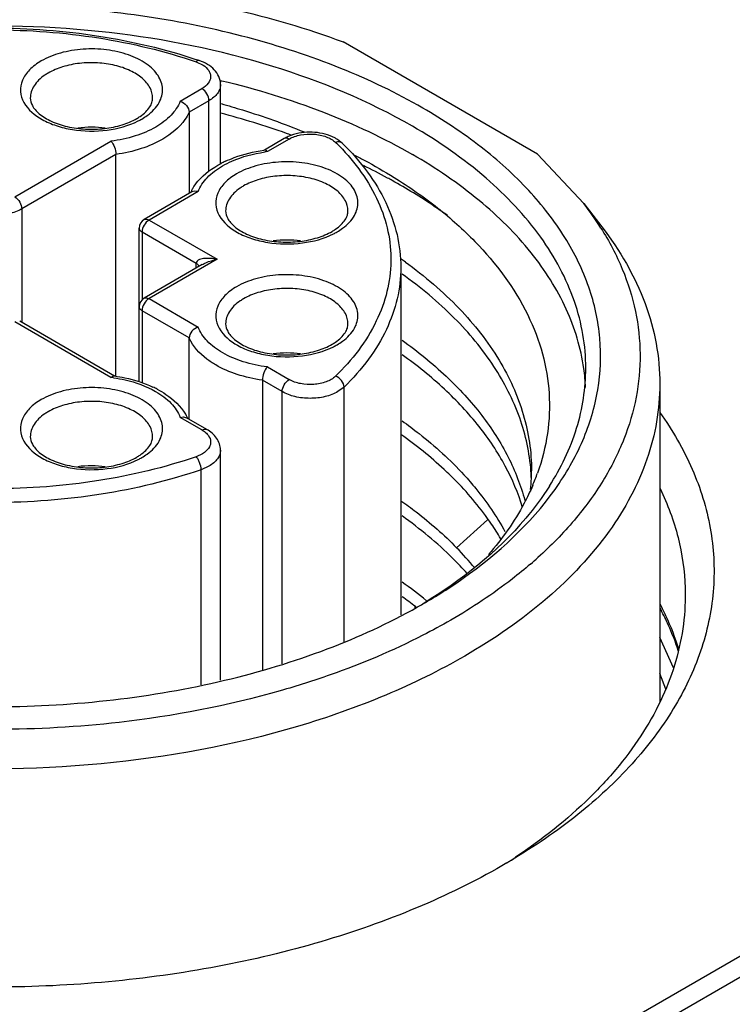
# Model space of a CAD drawing. Header units: inches. Extents: x 0 to 34, y 0 to 22.
# Tile 48 of 63: x 28.233 to 28.517, y 19.092 to 19.485. Entities that reach past the tile are written whole.
import ezdxf

# ---------------------------------------------------------------- set-up
doc = ezdxf.new("R2010")
doc.units = ezdxf.units.IN
doc.header["$LTSCALE"] = 1.87
doc.header["$MEASUREMENT"] = 0
doc.layers.get('0').update_dxf_attribs({"linetype": 'CONTINUOUS'})

msp = doc.modelspace()

# ---------------------------------------------------------------- linework, layer by layer
at = {"color": 7, "linetype": 'CONTINUOUS'}
for p, q in [((28.4394497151, 19.4310921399), (28.3618497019, 19.475897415)), ((28.3031978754, 19.4679321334), (28.3059702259, 19.466619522)), ((28.2968318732, 19.452217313), (28.3055333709, 19.4572414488)), ((28.3126828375, 19.4602090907), (28.3132358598, 19.4600704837)), ((28.3129256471, 19.4605473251), (28.3134837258, 19.4604132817)), ((28.3129297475, 19.4271145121), (28.3129297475, 19.4588491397)), ((28.3083172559, 19.4524196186), (28.3004072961, 19.4478525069)), ((28.3083172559, 19.4243691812), (28.3083172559, 19.4524196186)), ((28.3004072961, 19.4478525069), (28.3004072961, 19.4154288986)), ((28.338363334, 19.4373442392), (28.3304402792, 19.4327695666)), ((28.3420703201, 19.4389240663), (28.339878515, 19.4381130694)), ((28.2308327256, 19.4141102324), (28.2692292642, 19.4362799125)), ((28.340331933, 19.4371491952), (28.3316304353, 19.4321250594)), ((28.3615966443, 19.4354045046), (28.3596851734, 19.4369252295)), ((28.2712216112, 19.4310010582), (28.2336166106, 19.4092884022)), ((28.2712216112, 19.3426325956), (28.2712216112, 19.4310010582)), ((28.4394497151, 19.4310921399), (28.4578821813, 19.4114137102)), ((28.3014949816, 19.4160569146), (28.2824539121, 19.4050628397)), ((28.3040278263, 19.4161876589), (28.2844225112, 19.4048677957)), ((28.3026417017, 19.4163794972), (28.3014949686, 19.4160569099)), ((28.3040278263, 19.4161876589), (28.3026417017, 19.4163794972)), ((28.4578822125, 19.4114137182), (28.4650700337, 19.4021347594)), ((28.2336166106, 19.4092884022), (28.2336166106, 19.3640057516)), ((28.2844225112, 19.4048677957), (28.3115653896, 19.3891958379)), ((28.2804855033, 19.340278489), (28.2804855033, 19.4016533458)), ((28.2816386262, 19.4000460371), (28.2816386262, 19.3730378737)), ((28.303213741, 19.3875888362), (28.2816386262, 19.4000460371)), ((28.3056594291, 19.3871174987), (28.2824539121, 19.3737189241)), ((28.3115653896, 19.3891958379), (28.2844225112, 19.3735238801)), ((28.303213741, 19.3857053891), (28.303213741, 19.3875888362)), ((28.3848826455, 19.385981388), (28.3848826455, 19.2474131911)), ((28.2844225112, 19.3735238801), (28.3040278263, 19.3622040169)), ((28.2816386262, 19.3687020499), (28.2816386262, 19.3398550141)), ((28.3004524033, 19.3578392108), (28.2816386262, 19.3687020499)), ((28.2692292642, 19.3421117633), (28.2308327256, 19.3642814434)), ((28.2706336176, 19.3426325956), (28.2328013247, 19.3644764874)), ((28.3004524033, 19.3254156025), (28.3004524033, 19.3578392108)), ((28.3316304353, 19.3462666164), (28.340331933, 19.3412424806)), ((28.3296380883, 19.3409877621), (28.3296380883, 19.2254225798)), ((28.337548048, 19.3364206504), (28.3296380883, 19.3409877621)), ((28.4882291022, 19.3394872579), (28.4882291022, 19.2128544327)), ((28.337548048, 19.2278575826), (28.337548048, 19.3364206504)), ((28.3622355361, 19.3382186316), (28.3598191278, 19.3364206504)), ((28.3622355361, 19.2366421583), (28.3622355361, 19.3382186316)), ((28.2968318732, 19.3261743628), (28.2982171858, 19.3263662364)), ((28.3055333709, 19.321150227), (28.2968318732, 19.3261743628)), ((28.2982171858, 19.3263662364), (28.2993647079, 19.3260436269)), ((28.30750197, 19.321345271), (28.2993647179, 19.3260436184)), ((28.3129297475, 19.2214012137), (28.3129297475, 19.3131136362)), ((28.3083172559, 19.3066841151), (28.3052032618, 19.3052889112)), ((28.3052032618, 19.2195416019), (28.3052032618, 19.3052889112)), ((28.4194210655, 19.2853598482), (28.4071678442, 19.274179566)), ((28.390760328, 19.2501968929), (28.3903285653, 19.2505065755)), ((28.3912011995, 19.2503968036), (28.3907872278, 19.2507159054)), ((28.4936535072, 19.2263377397), (28.4882291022, 19.2383503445)), ((28.4906165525, 19.2178499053), (28.4882291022, 19.2240453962)), ((28.4306895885, 19.1508037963), (28.430525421, 19.1506870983)), ((28.4306962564, 19.1508004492), (28.430525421, 19.1506870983))]:
    msp.add_line(p, q, dxfattribs=at)
at = {"color": 40, "linetype": 'CONTINUOUS'}
for p, q in [((27.2844043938, 18.3978973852), (28.801546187, 19.2738760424)), ((28.8089118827, 19.269623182), (27.2917700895, 18.3936445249))]:
    msp.add_line(p, q, dxfattribs=at)
at = {"color": 7, "linetype": 'CONTINUOUS'}
for centre, radius, start, end in [((28.2364115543, 19.269297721), 0.2104542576, 71.1317265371, 71.4196328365), ((28.2549949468, 19.4447202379), 0.0216264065, 119.9583122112, 124.1444578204), ((28.2688714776, 19.4638059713), 0.0213323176, 299.9789019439, 304.2129494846), ((28.2675057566, 19.4694005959), 0.0280134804, 296.6033748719, 299.9691496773), ((28.2289328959, 19.126991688), 0.3313112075, 70.5498561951, 75.2976922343), ((28.261455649, 19.400032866), 0.0418372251, 82.4180324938, 97.4825817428), ((28.3464113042, 19.4233610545), 0.016133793, 113.8857010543, 119.9224196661), ((28.2341131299, 19.1420003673), 0.3154341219, 70.1579148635, 70.529316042), ((28.3515113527, 19.4243906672), 0.0149641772, 56.8915244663, 62.0811998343), ((28.2911311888, 19.3663730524), 0.0969830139, 44.4361456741, 45.7149053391), ((28.3390566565, 19.3703623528), 0.0629543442, 97.8443443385, 98.0747637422), ((28.3390837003, 19.373375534), 0.0592204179, 97.2302110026, 98.2453736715), ((28.3326930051, 19.3903109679), 0.0419348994, 115.105533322, 117.7818991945), ((28.2595874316, 19.2004405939), 0.2516372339, 61.5137561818, 63.977945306), ((28.2644518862, 19.2094717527), 0.241379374, 61.0073603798, 61.5061917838), ((28.3329437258, 19.3997135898), 0.0216264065, 119.9583122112, 124.1444578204), ((28.3179906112, 19.407589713), 0.0189037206, 152.8375874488, 154.1115867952), ((28.3186475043, 19.4072450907), 0.0196454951, 148.6792201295, 152.8179453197), ((28.3583434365, 19.3342284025), 0.1259584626, 32.3599532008, 37.7910650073), ((28.2844214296, 19.4016539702), 0.0039359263, 119.9925085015, 180.0090899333), ((28.3468202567, 19.4187993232), 0.0213323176, 299.9789019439, 304.2129494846), ((28.3454545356, 19.4243939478), 0.0280134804, 296.6033748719, 299.9691496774), ((28.339404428, 19.3550262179), 0.0418372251, 82.4180324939, 97.4825817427), ((28.2794288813, 19.2398736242), 0.1829913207, 54.106521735, 54.763320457), ((28.2844209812, 19.3703103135), 0.003935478, 119.9887382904, 180.0128601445), ((28.3329437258, 19.3547069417), 0.0216264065, 119.9583122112, 124.1444578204), ((28.3468202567, 19.3737926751), 0.0213323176, 299.9789019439, 304.2129494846), ((28.3454545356, 19.3793872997), 0.0280134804, 296.6033748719, 299.9691496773), ((28.339404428, 19.3100195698), 0.0418372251, 82.4180324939, 97.4825817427), ((28.3791043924, 19.3344960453), 0.0795985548, 2.5654847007, 8.051409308), ((28.2617757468, 19.2833602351), 0.0592224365, 81.7545523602, 82.7697906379), ((28.2618032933, 19.280351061), 0.0629523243, 81.9251931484, 82.1556288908), ((28.2681569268, 19.3002769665), 0.0419577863, 62.2967057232, 64.8567855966), ((28.2549949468, 19.3097002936), 0.0216264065, 119.9583122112, 124.1444578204), ((28.2822116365, 19.3172314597), 0.0196461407, 27.1821332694, 31.3199734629), ((28.2828688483, 19.3175762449), 0.0189040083, 25.8879990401, 27.1624964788), ((28.2688714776, 19.328786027), 0.0213323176, 299.978901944, 304.2129494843), ((28.2675057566, 19.3343806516), 0.0280134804, 296.6033748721, 299.9691496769), ((28.261455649, 19.2650129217), 0.0418372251, 82.4180324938, 97.4825817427), ((28.359052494, 19.2989978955), 0.0779940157, 2.0249304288, 4.2159350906), ((28.3598708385, 19.304798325), 0.0771767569, 357.7336709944, 0.0135206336), ((28.3564472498, 19.3336969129), 0.0881678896, 336.8325815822, 340.2965094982), ((28.3595051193, 19.3048180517), 0.0775429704, 354.5386268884, 357.7297925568), ((28.3129943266, 19.182068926), 0.1317308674, 39.6470325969, 44.3655426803), ((28.3230186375, 19.3996915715), 0.1741737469, 310.7176236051, 312.0272327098), ((28.2839158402, 19.1175250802), 0.1753152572, 50.6385286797, 54.6215897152), ((28.282813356, 19.1101719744), 0.177231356, 52.4664731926, 54.623120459), ((28.2786619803, 19.450999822), 0.2300532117, 299.3992519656, 299.9956067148), ((28.3866568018, 19.1958248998), 0.1152652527, 24.7876970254, 28.0958146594), ((28.2994925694, 19.3483772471), 0.2371729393, 302.5808121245, 303.5371867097), ((28.2935896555, 19.3765208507), 0.2642925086, 300.3761537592, 301.2775256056)]:
    msp.add_arc(centre, radius, start, end, dxfattribs=at)
for points, knots in [([(28.1697424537, 19.496368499), (28.1862270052, 19.4983572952), (28.2194790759, 19.5004297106), (28.2689936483, 19.4980112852), (28.3168017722, 19.4901912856), (28.3473449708, 19.4812769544), (28.3618497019, 19.475897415)], [0, 0, 0, 0, 0.2556667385, 0.5117241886, 0.7617928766, 1, 1, 1, 1]), ([(28.3936899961, 19.4494763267), (28.3831888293, 19.4555395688), (28.3604073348, 19.4663982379), (28.3234196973, 19.4784849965), (28.2833581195, 19.4866747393), (28.2414454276, 19.4907141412), (28.1989540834, 19.4904834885), (28.1571797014, 19.4859886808), (28.1173928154, 19.4773663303), (28.0807964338, 19.4648741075), (28.0484863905, 19.4488750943), (28.0214214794, 19.4298101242), (28.0004201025, 19.4081616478), (27.9862104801, 19.384438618), (27.9795032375, 19.3592908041), (27.9808100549, 19.3337290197), (27.990007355, 19.3089585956), (28.0004852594, 19.2942677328), (28.0066240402, 19.2872919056)], [0, 0, 0, 0, 0.0658154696, 0.1364387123, 0.2107361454, 0.2873006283, 0.3645804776, 0.4409746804, 0.5149406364, 0.5850968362, 0.650340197, 0.7099854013, 0.7639373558, 0.8128899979, 0.8584721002, 0.9031295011, 0.9495644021, 1, 1, 1, 1]), ([(28.3895141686, 19.4422435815), (28.3720293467, 19.4523390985), (28.3324395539, 19.4686748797), (28.2679121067, 19.4815883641), (28.1996736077, 19.4834744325), (28.1433903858, 19.4755780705), (28.1013883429, 19.4634773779), (28.0729717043, 19.4520276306), (28.0477269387, 19.4382963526), (28.0261810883, 19.4225513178), (28.0087932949, 19.4050891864), (27.9959645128, 19.3862183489), (27.9880584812, 19.3663121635), (27.9862605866, 19.3525258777), (27.9862605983, 19.3458007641)], [0, 0, 0, 0, 0.1286231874, 0.2701513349, 0.4172398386, 0.5615206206, 0.6301712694, 0.6953098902, 0.7563057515, 0.8127882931, 0.8647310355, 0.9125452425, 0.9571568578, 1, 1, 1, 1]), ([(28.1414925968, 19.4687826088), (28.1541926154, 19.4730518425), (28.1810254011, 19.4793629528), (28.2224810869, 19.4824621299), (28.2639367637, 19.4793629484), (28.2907695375, 19.4730518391), (28.3034695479, 19.4687826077)], [0, 0, 0, 0, 0.2444042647, 0.5000001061, 0.7555958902, 1, 1, 1, 1]), ([(28.141764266, 19.4679321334), (28.1543876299, 19.4722463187), (28.1811275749, 19.4786210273), (28.2224810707, 19.4817508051), (28.2638345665, 19.4786210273), (28.2905745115, 19.4722463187), (28.3031978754, 19.4679321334)], [0, 0, 0, 0, 0.2440600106, 0.5, 0.7559399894, 1, 1, 1, 1]), ([(28.2884520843, 19.4517154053), (28.2889140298, 19.4525484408), (28.2896294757, 19.4542967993), (28.2899302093, 19.4571011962), (28.2893973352, 19.4598913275), (28.2880681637, 19.4625599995), (28.2860077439, 19.4650368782), (28.282215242, 19.4681361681), (28.2759883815, 19.4710962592), (28.2673782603, 19.4730086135), (28.2581551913, 19.4732534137), (28.2492791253, 19.4718085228), (28.2438024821, 19.4696594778), (28.2414114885, 19.4682789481)], [0, 0, 0, 0, 0.0463350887, 0.0906630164, 0.1353282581, 0.1826033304, 0.2341606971, 0.290893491, 0.4197107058, 0.564973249, 0.7173251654, 0.8656989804, 1, 1, 1, 1]), ([(28.2414114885, 19.4682789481), (28.2397157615, 19.4672998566), (28.2367397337, 19.4651318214), (28.2336511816, 19.4608744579), (28.2327379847, 19.4560688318), (28.2337143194, 19.4530589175), (28.2344571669, 19.4517189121)], [0, 0, 0, 0, 0.2935424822, 0.5448578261, 0.7703134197, 1, 1, 1, 1]), ([(28.2858647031, 19.4534913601), (28.2858651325, 19.4548993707), (28.2850148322, 19.4579461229), (28.2816943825, 19.4617227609), (28.2767925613, 19.4647095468), (28.2706731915, 19.4667541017), (28.2638133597, 19.4677176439), (28.2567607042, 19.4675224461), (28.2500931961, 19.4661885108), (28.2460022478, 19.4645003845), (28.2441953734, 19.4634571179)], [0, 0, 0, 0, 0.0869384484, 0.186412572, 0.303806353, 0.4376217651, 0.5821218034, 0.7294383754, 0.8711719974, 1, 1, 1, 1]), ([(28.3044710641, 19.4684430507), (28.3043808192, 19.4684738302), (28.3038958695, 19.4685243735), (28.3034675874, 19.4681952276), (28.3031978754, 19.4679321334)], [0, 0, 0, 0, 0.201956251, 1, 1, 1, 1]), ([(28.3129297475, 19.4588491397), (28.3129297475, 19.459933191), (28.3124578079, 19.4621373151), (28.3105461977, 19.4649343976), (28.3077862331, 19.4670770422), (28.3056198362, 19.4680505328), (28.3044710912, 19.4684431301)], [0, 0, 0, 0, 0.2389669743, 0.480859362, 0.7323916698, 1, 1, 1, 1]), ([(28.3059702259, 19.466619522), (28.3068624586, 19.4660460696), (28.308054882, 19.4650011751), (28.3088975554, 19.463214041), (28.3091232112, 19.4614072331), (28.3081108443, 19.4590311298), (28.3064808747, 19.4577885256), (28.3055333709, 19.4572414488)], [0, 0, 0, 0, 0.2691904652, 0.3853062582, 0.4950488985, 0.7223134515, 1, 1, 1, 1]), ([(28.2428564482, 19.462618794), (28.2419740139, 19.4620193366), (28.2403773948, 19.4607417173), (28.2384946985, 19.4584882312), (28.2373173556, 19.4560471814), (28.2370464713, 19.4543240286), (28.2370462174, 19.4534913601)], [0, 0, 0, 0, 0.2848185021, 0.5425632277, 0.7776886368, 1, 1, 1, 1]), ([(28.3083172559, 19.4524196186), (28.3083172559, 19.4533737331), (28.3076652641, 19.4552577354), (28.3063596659, 19.4567643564), (28.3055333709, 19.4572414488)], [0, 0, 0, 0, 0.4999936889, 1, 1, 1, 1]), ([(28.3129297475, 19.4588491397), (28.3129297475, 19.4582492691), (28.3127080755, 19.4569989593), (28.3117602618, 19.4552568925), (28.3102619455, 19.4536821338), (28.3090082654, 19.4528185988), (28.3083172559, 19.4524196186)], [0, 0, 0, 0, 0.2177903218, 0.4509221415, 0.7103047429, 1, 1, 1, 1]), ([(28.3134837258, 19.4604132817), (28.327226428, 19.4571005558), (28.3533604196, 19.4491179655), (28.3781631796, 19.4375469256), (28.3895141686, 19.4309930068)], [0, 0, 0, 0, 0.5188876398, 1, 1, 1, 1]), ([(28.2370460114, 19.4534913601), (28.2370460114, 19.4524567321), (28.2375653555, 19.4507553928), (28.238998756, 19.4487449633), (28.2413826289, 19.4464210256), (28.245667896, 19.4439160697), (28.2519674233, 19.4418789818), (28.2591526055, 19.4409154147), (28.2665481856, 19.4411444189), (28.2734706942, 19.4425355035), (28.27769271, 19.4442664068), (28.2795308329, 19.445327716)], [0, 0, 0, 0, 0.0643545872, 0.105174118, 0.1531968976, 0.2702926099, 0.4098588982, 0.562795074, 0.7189538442, 0.8679780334, 1, 1, 1, 1]), ([(28.2808660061, 19.4461651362), (28.2816813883, 19.446721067), (28.2831085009, 19.4478548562), (28.284724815, 19.449771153), (28.2856625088, 19.4516536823), (28.285864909, 19.4529144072), (28.285864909, 19.4534913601)], [0, 0, 0, 0, 0.3219663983, 0.5909319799, 0.8117685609, 1, 1, 1, 1]), ([(28.2344571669, 19.4517189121), (28.2360721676, 19.4488056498), (28.2405166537, 19.4452048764), (28.2474790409, 19.4422829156), (28.2561511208, 19.4402302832), (28.2674072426, 19.4400801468), (28.2762091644, 19.4424264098), (28.2800505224, 19.4443529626)], [0, 0, 0, 0, 0.2020135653, 0.3251235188, 0.4591399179, 0.7393749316, 1, 1, 1, 1]), ([(28.281499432, 19.4451326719), (28.2822685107, 19.4455767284), (28.2849611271, 19.4473136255), (28.2873252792, 19.4496834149), (28.2884520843, 19.4517154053)], [0, 0, 0, 0, 0.2765216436, 1, 1, 1, 1]), ([(28.2968318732, 19.452217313), (28.2960482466, 19.4501583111), (28.2932466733, 19.4460929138), (28.2893302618, 19.4432270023), (28.287091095, 19.4419317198)], [0, 0, 0, 0, 0.4599429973, 1, 1, 1, 1]), ([(28.2968318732, 19.452217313), (28.2977983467, 19.4519118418), (28.2994914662, 19.4507355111), (28.3004072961, 19.4488030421), (28.3004072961, 19.4478525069)], [0, 0, 0, 0, 0.5160539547, 1, 1, 1, 1]), ([(28.3132058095, 19.4512529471), (28.316070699, 19.4504536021), (28.3272550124, 19.4471690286), (28.3382609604, 19.4432674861), (28.3462986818, 19.4399850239)], [0, 0, 0, 0, 0.2551646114, 1, 1, 1, 1]), ([(28.4464290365, 19.2974775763), (28.4507630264, 19.3035660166), (28.458085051, 19.3162366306), (28.4643319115, 19.3368660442), (28.4651772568, 19.3579039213), (28.4605740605, 19.3787246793), (28.4507322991, 19.398769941), (28.4359902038, 19.4176154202), (28.4167324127, 19.4349146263), (28.4017546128, 19.4448199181), (28.3936899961, 19.4494763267)], [0, 0, 0, 0, 0.1217400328, 0.2362950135, 0.3477787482, 0.4609027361, 0.5800536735, 0.7085367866, 0.8483047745, 1, 1, 1, 1]), ([(28.3004072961, 19.4478525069), (28.2999550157, 19.446810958), (28.2974282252, 19.4423766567), (28.2932704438, 19.439072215), (28.2898643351, 19.4371037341)], [0, 0, 0, 0, 0.2239872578, 1, 1, 1, 1]), ([(28.287091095, 19.4419317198), (28.2845034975, 19.440434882), (28.2786621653, 19.4379898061), (28.2724886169, 19.4366934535), (28.2692292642, 19.4362799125)], [0, 0, 0, 0, 0.4764027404, 1, 1, 1, 1]), ([(28.4587011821, 19.3458007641), (28.4587011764, 19.3502731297), (28.4579238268, 19.3593208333), (28.4532244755, 19.3774595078), (28.4411598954, 19.399699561), (28.4186911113, 19.4233024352), (28.3998832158, 19.4362566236), (28.3895141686, 19.4422435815)], [0, 0, 0, 0, 0.1081665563, 0.2183704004, 0.451375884, 0.710418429, 1, 1, 1, 1]), ([(28.340331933, 19.4371491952), (28.3400063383, 19.4373371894), (28.339355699, 19.4376075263), (28.3386290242, 19.4374976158), (28.3383634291, 19.4373442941)], [0, 0, 0, 0, 0.550756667, 1, 1, 1, 1]), ([(28.340331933, 19.4371491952), (28.3417204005, 19.4379508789), (28.3449902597, 19.4390360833), (28.3501109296, 19.4393139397), (28.3549747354, 19.4383601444), (28.3578205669, 19.4368024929), (28.358847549, 19.4358007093)], [0, 0, 0, 0, 0.2461221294, 0.5180210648, 0.7797636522, 1, 1, 1, 1]), ([(28.3585178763, 19.4376131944), (28.3560900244, 19.4389021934), (28.3504911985, 19.440282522), (28.3447951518, 19.4397479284), (28.3420703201, 19.4389240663)], [0, 0, 0, 0, 0.4912570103, 1, 1, 1, 1]), ([(28.2692292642, 19.4362799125), (28.2698585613, 19.435616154), (28.2707534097, 19.4338775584), (28.2712216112, 19.4319925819), (28.2712216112, 19.4310010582)], [0, 0, 0, 0, 0.4798364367, 1, 1, 1, 1]), ([(28.2898643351, 19.4371037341), (28.2871520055, 19.4355362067), (28.2810599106, 19.4329402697), (28.2746208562, 19.4314931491), (28.2712216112, 19.4310010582)], [0, 0, 0, 0, 0.4770099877, 1, 1, 1, 1]), ([(28.3615965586, 19.4354044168), (28.3612785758, 19.4357146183), (28.3603272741, 19.4361299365), (28.3593378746, 19.4359682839), (28.358847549, 19.4358007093)], [0, 0, 0, 0, 0.4615840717, 1, 1, 1, 1]), ([(28.3603800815, 19.4342722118), (28.3667021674, 19.4278237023), (28.3747336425, 19.4169158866), (28.3801960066, 19.4005090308), (28.3814046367, 19.3882939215), (28.379781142, 19.376099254), (28.3737597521, 19.3597489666), (28.3653803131, 19.3489634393), (28.358847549, 19.3425909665)], [0, 0, 0, 0, 0.2618637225, 0.3817502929, 0.4980570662, 0.6146560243, 0.7353679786, 1, 1, 1, 1]), ([(28.3615966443, 19.4354045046), (28.3652154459, 19.4318744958), (28.3717408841, 19.4245014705), (28.3792205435, 19.4122122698), (28.383835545, 19.39928252), (28.3848826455, 19.3903630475), (28.3848826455, 19.385981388)], [0, 0, 0, 0, 0.2705913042, 0.524280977, 0.7654690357, 1, 1, 1, 1]), ([(28.3137686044, 19.4264732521), (28.3149582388, 19.4271614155), (28.3202622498, 19.4298152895), (28.3260911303, 19.4313316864), (28.3305907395, 19.4319837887)], [0, 0, 0, 0, 0.2321139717, 1, 1, 1, 1]), ([(28.3149005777, 19.4282841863), (28.3160520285, 19.4288240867), (28.3209700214, 19.4308720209), (28.3262027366, 19.4321234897), (28.3302137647, 19.4326925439)], [0, 0, 0, 0, 0.2389176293, 1, 1, 1, 1]), ([(28.3316304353, 19.4321250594), (28.3315348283, 19.432225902), (28.3312189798, 19.4325259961), (28.3307674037, 19.4327690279), (28.3304645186, 19.4327275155)], [0, 0, 0, 0, 0.3124969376, 1, 1, 1, 1]), ([(28.3661399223, 19.4309019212), (28.3675299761, 19.4301905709), (28.3729648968, 19.4273413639), (28.3782862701, 19.4242741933), (28.3821710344, 19.4218579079)], [0, 0, 0, 0, 0.2544640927, 1, 1, 1, 1]), ([(28.4579183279, 19.3456447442), (28.456768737, 19.3537787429), (28.451706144, 19.370383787), (28.4370900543, 19.3932149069), (28.4159813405, 19.414000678), (28.3988623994, 19.4255954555), (28.3895141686, 19.4309930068)], [0, 0, 0, 0, 0.2182310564, 0.4535927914, 0.7132367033, 1, 1, 1, 1]), ([(28.3018649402, 19.4174573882), (28.3024794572, 19.4184680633), (28.3054846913, 19.4225557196), (28.3097243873, 19.4256076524), (28.3131468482, 19.427411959)], [0, 0, 0, 0, 0.2341418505, 1, 1, 1, 1]), ([(28.3040278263, 19.4161876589), (28.3048114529, 19.4182466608), (28.3076130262, 19.4223120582), (28.3115294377, 19.4251779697), (28.3137686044, 19.4264732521)], [0, 0, 0, 0, 0.4599429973, 1, 1, 1, 1]), ([(28.3664008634, 19.4067087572), (28.3668628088, 19.4075417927), (28.3675782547, 19.4092901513), (28.3678789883, 19.4120945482), (28.3673461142, 19.4148846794), (28.3660169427, 19.4175533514), (28.3639565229, 19.4200302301), (28.360164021, 19.42312952), (28.3539371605, 19.4260896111), (28.3453270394, 19.4280019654), (28.3361039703, 19.4282467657), (28.3272279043, 19.4268018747), (28.3217512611, 19.4246528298), (28.3193602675, 19.4232723)], [0, 0, 0, 0, 0.0463350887, 0.0906630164, 0.1353282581, 0.1826033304, 0.2341606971, 0.290893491, 0.4197107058, 0.564973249, 0.7173251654, 0.8656989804, 1, 1, 1, 1]), ([(28.3193602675, 19.4232723), (28.3176645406, 19.4222932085), (28.3146885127, 19.4201251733), (28.3115999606, 19.4158678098), (28.3106867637, 19.4110621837), (28.3116630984, 19.4080522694), (28.3124059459, 19.406712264)], [0, 0, 0, 0, 0.2935424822, 0.5448578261, 0.7703134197, 1, 1, 1, 1]), ([(28.3638134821, 19.4084847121), (28.3638139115, 19.4098927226), (28.3629636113, 19.4129394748), (28.3596431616, 19.4167161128), (28.3547413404, 19.4197028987), (28.3486219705, 19.4217474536), (28.3417621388, 19.4227109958), (28.3347094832, 19.422515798), (28.3280419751, 19.4211818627), (28.3239510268, 19.4194937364), (28.3221441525, 19.4184504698)], [0, 0, 0, 0, 0.0869384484, 0.186412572, 0.303806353, 0.4376217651, 0.5821218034, 0.7294383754, 0.8711719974, 1, 1, 1, 1]), ([(28.3821710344, 19.4218579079), (28.3882004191, 19.4181076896), (28.3995244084, 19.410223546), (28.4188171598, 19.3930865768), (28.4336358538, 19.3733051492), (28.4418793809, 19.3517896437), (28.4446131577, 19.3357080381), (28.4439401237, 19.3195372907), (28.4412765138, 19.3090667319), (28.4394529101, 19.3039708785)], [0, 0, 0, 0, 0.1498317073, 0.2902906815, 0.5440329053, 0.6608852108, 0.7738001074, 0.8857920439, 1, 1, 1, 1]), ([(28.3208052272, 19.4176121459), (28.3199227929, 19.4170126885), (28.3183261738, 19.4157350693), (28.3164434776, 19.4134815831), (28.3152661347, 19.4110405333), (28.3149952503, 19.4093173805), (28.3149949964, 19.408484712)], [0, 0, 0, 0, 0.2848185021, 0.5425632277, 0.7776886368, 1, 1, 1, 1]), ([(28.4034692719, 19.406666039), (28.4017517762, 19.4079080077), (28.3946287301, 19.4128869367), (28.3871947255, 19.4174172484), (28.3814478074, 19.4206019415)], [0, 0, 0, 0, 0.2439055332, 1, 1, 1, 1]), ([(28.2308327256, 19.4141102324), (28.2316590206, 19.41363314), (28.2329646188, 19.412126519), (28.2336166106, 19.4102425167), (28.2336166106, 19.4092884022)], [0, 0, 0, 0, 0.5000063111, 1, 1, 1, 1]), ([(28.2336166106, 19.4092884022), (28.2320357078, 19.4083756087), (28.2283592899, 19.4070435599), (28.2224810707, 19.4064053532), (28.2166028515, 19.4070435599), (28.2129264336, 19.4083756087), (28.2113455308, 19.4092884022)], [0, 0, 0, 0, 0.2372383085, 0.5, 0.7627616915, 1, 1, 1, 1]), ([(28.3124059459, 19.406712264), (28.3140209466, 19.4037990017), (28.3184654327, 19.4001982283), (28.3254278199, 19.3972762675), (28.3340998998, 19.3952236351), (28.3453560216, 19.3950734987), (28.3541579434, 19.3974197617), (28.3579993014, 19.3993463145)], [0, 0, 0, 0, 0.2020135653, 0.3251235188, 0.4591399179, 0.7393749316, 1, 1, 1, 1]), ([(28.3149947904, 19.408484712), (28.3149947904, 19.407450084), (28.3155141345, 19.4057487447), (28.316947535, 19.4037383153), (28.3193314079, 19.4014143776), (28.3236166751, 19.3989094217), (28.3299162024, 19.3968723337), (28.3371013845, 19.3959087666), (28.3444969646, 19.3961377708), (28.3514194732, 19.3975288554), (28.355641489, 19.3992597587), (28.3574796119, 19.4003210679)], [0, 0, 0, 0, 0.0643545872, 0.105174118, 0.1531968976, 0.2702926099, 0.4098588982, 0.562795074, 0.7189538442, 0.8679780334, 1, 1, 1, 1]), ([(28.3588147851, 19.4011584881), (28.3596301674, 19.4017144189), (28.3610572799, 19.4028482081), (28.362673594, 19.4047645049), (28.3636112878, 19.4066470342), (28.3638136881, 19.4079077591), (28.3638136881, 19.408484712)], [0, 0, 0, 0, 0.3219663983, 0.5909319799, 0.8117685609, 1, 1, 1, 1]), ([(28.359448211, 19.4001260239), (28.3602172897, 19.4005700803), (28.3629099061, 19.4023069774), (28.3652740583, 19.4046767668), (28.3664008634, 19.4067087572)], [0, 0, 0, 0, 0.2765216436, 1, 1, 1, 1]), ([(28.2844225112, 19.4048677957), (28.2835962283, 19.4043907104), (28.2822906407, 19.4028841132), (28.2816386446, 19.4010001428), (28.2816386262, 19.4000460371)], [0, 0, 0, 0, 0.5000049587, 1, 1, 1, 1]), ([(28.2824539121, 19.4050628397), (28.282719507, 19.4052161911), (28.2834462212, 19.4053261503), (28.2840968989, 19.4050558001), (28.2844225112, 19.4048677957)], [0, 0, 0, 0, 0.4492417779, 1, 1, 1, 1]), ([(28.4650696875, 19.40213467), (28.4722488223, 19.3928658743), (28.4811378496, 19.377681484), (28.4872207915, 19.355800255), (28.4882290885, 19.3448771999), (28.4882289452, 19.3394872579)], [0, 0, 0, 0, 0.5183056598, 0.7617149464, 1, 1, 1, 1]), ([(28.2816386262, 19.4000459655), (28.2813130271, 19.4002339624), (28.2807535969, 19.4006623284), (28.2804855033, 19.4013466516), (28.2804855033, 19.4016533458)], [0, 0, 0, 0, 0.5507429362, 1, 1, 1, 1]), ([(28.4647408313, 19.401645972), (28.4680287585, 19.3964414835), (28.4736720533, 19.3857373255), (28.4790284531, 19.3687020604), (28.4809302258, 19.3513733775), (28.479330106, 19.3340337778), (28.4742679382, 19.3169595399), (28.4658494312, 19.3003994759), (28.4542270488, 19.2845711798), (28.4447773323, 19.2749548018), (28.4396251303, 19.2703106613)], [0, 0, 0, 0, 0.1259073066, 0.246090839, 0.363150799, 0.4800779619, 0.5998784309, 0.7252103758, 0.8581335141, 1, 1, 1, 1]), ([(28.3115653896, 19.3891958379), (28.3107555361, 19.3893519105), (28.309534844, 19.3895205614), (28.3079103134, 19.3895902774), (28.3067236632, 19.3895511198), (28.3055761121, 19.3894029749), (28.3045093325, 19.3891005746), (28.3035617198, 19.3885976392), (28.3032135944, 19.3879193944), (28.3032137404, 19.3875888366)], [0, 0, 0, 0, 0.269374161, 0.4012932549, 0.5307161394, 0.6568010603, 0.7780628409, 0.8920361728, 1, 1, 1, 1]), ([(28.3043239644, 19.386312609), (28.3042906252, 19.3864421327), (28.3040685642, 19.3869784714), (28.3035946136, 19.3873692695), (28.3032139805, 19.3875889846)], [0, 0, 0, 0, 0.2333148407, 1, 1, 1, 1]), ([(28.3056594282, 19.3871175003), (28.3061185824, 19.3873826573), (28.3079994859, 19.3883088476), (28.3100318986, 19.3888965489), (28.3115653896, 19.3891958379)], [0, 0, 0, 0, 0.2533724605, 1, 1, 1, 1]), ([(28.3867130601, 19.3881164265), (28.3943911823, 19.3825595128), (28.4082812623, 19.3707621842), (28.424559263, 19.3501515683), (28.434712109, 19.3279622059), (28.4370458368, 19.31237442), (28.4370475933, 19.3048165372)], [0, 0, 0, 0, 0.2819345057, 0.5387587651, 0.775182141, 1, 1, 1, 1]), ([(28.3664008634, 19.3617021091), (28.3668628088, 19.3625351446), (28.3675782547, 19.3642835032), (28.3678789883, 19.3670879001), (28.3673461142, 19.3698780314), (28.3660169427, 19.3725467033), (28.3639565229, 19.3750235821), (28.360164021, 19.378122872), (28.3539371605, 19.381082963), (28.3453270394, 19.3829953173), (28.3361039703, 19.3832401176), (28.3272279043, 19.3817952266), (28.3217512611, 19.3796461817), (28.3193602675, 19.3782656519)], [0, 0, 0, 0, 0.0463350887, 0.0906630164, 0.1353282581, 0.1826033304, 0.2341606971, 0.290893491, 0.4197107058, 0.564973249, 0.7173251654, 0.8656989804, 1, 1, 1, 1]), ([(28.3848824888, 19.385981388), (28.3848824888, 19.3817896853), (28.3838738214, 19.3732324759), (28.3794164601, 19.3607814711), (28.3721429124, 19.3488582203), (28.3657779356, 19.3416741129), (28.3622355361, 19.3382186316)], [0, 0, 0, 0, 0.2318983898, 0.4717330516, 0.7262259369, 1, 1, 1, 1]), ([(28.4368354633, 19.3047316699), (28.4363034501, 19.311950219), (28.4330939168, 19.3267138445), (28.4223964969, 19.3475392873), (28.4062525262, 19.3668929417), (28.3927850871, 19.3780286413), (28.3853863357, 19.3832848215)], [0, 0, 0, 0, 0.2242728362, 0.4614665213, 0.7187890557, 1, 1, 1, 1]), ([(28.3193602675, 19.3782656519), (28.3176645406, 19.3772865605), (28.3146885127, 19.3751185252), (28.3115999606, 19.3708611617), (28.3106867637, 19.3660555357), (28.3116630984, 19.3630456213), (28.3124059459, 19.361705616)], [0, 0, 0, 0, 0.2935424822, 0.5448578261, 0.7703134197, 1, 1, 1, 1]), ([(28.3638134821, 19.363478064), (28.3638139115, 19.3648860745), (28.3629636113, 19.3679328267), (28.3596431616, 19.3717094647), (28.3547413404, 19.3746962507), (28.3486219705, 19.3767408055), (28.3417621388, 19.3777043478), (28.3347094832, 19.3775091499), (28.3280419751, 19.3761752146), (28.3239510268, 19.3744870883), (28.3221441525, 19.3734438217)], [0, 0, 0, 0, 0.0869384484, 0.186412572, 0.303806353, 0.4376217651, 0.5821218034, 0.7294383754, 0.8711719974, 1, 1, 1, 1]), ([(28.2844225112, 19.3735238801), (28.2835962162, 19.3730467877), (28.282290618, 19.3715401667), (28.2816386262, 19.3696561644), (28.2816386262, 19.3687020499)], [0, 0, 0, 0, 0.5000063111, 1, 1, 1, 1]), ([(28.2824539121, 19.3737189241), (28.282719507, 19.3738722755), (28.2834462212, 19.3739822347), (28.2840968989, 19.3737118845), (28.2844225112, 19.3735238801)], [0, 0, 0, 0, 0.4492417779, 1, 1, 1, 1]), ([(28.3208052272, 19.3726054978), (28.3199227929, 19.3720060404), (28.3183261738, 19.3707284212), (28.3164434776, 19.368474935), (28.3152661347, 19.3660338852), (28.3149952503, 19.3643107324), (28.3149949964, 19.3634780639)], [0, 0, 0, 0, 0.2848185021, 0.5425632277, 0.7776886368, 1, 1, 1, 1]), ([(28.2816386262, 19.3687020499), (28.2813130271, 19.3688900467), (28.2807535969, 19.3693184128), (28.2804855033, 19.370002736), (28.2804855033, 19.3703094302)], [0, 0, 0, 0, 0.5507429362, 1, 1, 1, 1]), ([(28.3149947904, 19.3634780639), (28.3149947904, 19.3624434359), (28.3155141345, 19.3607420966), (28.316947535, 19.3587316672), (28.3193314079, 19.3564077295), (28.3236166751, 19.3539027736), (28.3299162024, 19.3518656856), (28.3371013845, 19.3509021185), (28.3444969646, 19.3511311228), (28.3514194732, 19.3525222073), (28.355641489, 19.3542531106), (28.3574796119, 19.3553144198)], [0, 0, 0, 0, 0.0643545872, 0.105174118, 0.1531968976, 0.2702926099, 0.4098588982, 0.562795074, 0.7189538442, 0.8679780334, 1, 1, 1, 1]), ([(28.3588147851, 19.3561518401), (28.3596301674, 19.3567077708), (28.3610572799, 19.35784156), (28.362673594, 19.3597578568), (28.3636112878, 19.3616403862), (28.3638136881, 19.362901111), (28.3638136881, 19.3634780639)], [0, 0, 0, 0, 0.3219663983, 0.5909319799, 0.8117685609, 1, 1, 1, 1]), ([(28.3040278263, 19.3622040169), (28.3030613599, 19.3618985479), (28.3013682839, 19.3607221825), (28.3004524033, 19.3587897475), (28.3004524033, 19.3578392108)], [0, 0, 0, 0, 0.5160516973, 1, 1, 1, 1]), ([(28.313816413, 19.3518908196), (28.3115660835, 19.3531877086), (28.3076302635, 19.3560585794), (28.3048142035, 19.3601377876), (28.3040278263, 19.3622040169)], [0, 0, 0, 0, 0.5401900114, 1, 1, 1, 1]), ([(28.3124059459, 19.361705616), (28.3140209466, 19.3587923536), (28.3184654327, 19.3551915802), (28.3254278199, 19.3522696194), (28.3340998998, 19.3502169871), (28.3453560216, 19.3500668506), (28.3541579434, 19.3524131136), (28.3579993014, 19.3543396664)], [0, 0, 0, 0, 0.2020135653, 0.3251235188, 0.4591399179, 0.7393749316, 1, 1, 1, 1]), ([(28.359448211, 19.3551193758), (28.3602172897, 19.3555634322), (28.3629099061, 19.3573003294), (28.3652740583, 19.3596701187), (28.3664008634, 19.3617021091)], [0, 0, 0, 0, 0.2765216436, 1, 1, 1, 1]), ([(28.3110351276, 19.3470674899), (28.3097995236, 19.3477795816), (28.3055606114, 19.3505402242), (28.3019066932, 19.3544901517), (28.3004524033, 19.3578392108)], [0, 0, 0, 0, 0.2808799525, 1, 1, 1, 1]), ([(28.3853801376, 19.3569307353), (28.3915549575, 19.3525444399), (28.4029662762, 19.3433331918), (28.4173572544, 19.3276903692), (28.4280986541, 19.310969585), (28.4327717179, 19.2990094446), (28.4343563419, 19.2930411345)], [0, 0, 0, 0, 0.2770227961, 0.5344425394, 0.774147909, 1, 1, 1, 1]), ([(28.3316304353, 19.3462666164), (28.3283813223, 19.3466788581), (28.3222256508, 19.3479699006), (28.316399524, 19.3504021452), (28.313816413, 19.3518908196)], [0, 0, 0, 0, 0.5234780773, 1, 1, 1, 1]), ([(28.4335054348, 19.2902323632), (28.4317646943, 19.2959302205), (28.4269103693, 19.3073123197), (28.4162597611, 19.3232146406), (28.4022852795, 19.3381188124), (28.3913065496, 19.3469335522), (28.3853855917, 19.3511399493)], [0, 0, 0, 0, 0.226435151, 0.4666503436, 0.7239593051, 1, 1, 1, 1]), ([(28.3296380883, 19.3409877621), (28.3262472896, 19.3414786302), (28.3198230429, 19.3429211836), (28.313743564, 19.345506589), (28.3110351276, 19.3470674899)], [0, 0, 0, 0, 0.5229022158, 1, 1, 1, 1]), ([(28.3316304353, 19.3462666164), (28.3310011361, 19.3456028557), (28.3301063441, 19.3438642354), (28.3296380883, 19.3419792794), (28.3296380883, 19.3409877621)], [0, 0, 0, 0, 0.479838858, 1, 1, 1, 1]), ([(28.444197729, 19.2987451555), (28.4487757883, 19.3059363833), (28.456079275, 19.3210728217), (28.4587011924, 19.337742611), (28.4587011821, 19.3458007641)], [0, 0, 0, 0, 0.5140703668, 1, 1, 1, 1]), ([(28.2692292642, 19.3421117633), (28.269324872, 19.3422126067), (28.269640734, 19.3425126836), (28.270092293, 19.3427557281), (28.2703951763, 19.342714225)], [0, 0, 0, 0, 0.312500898, 1, 1, 1, 1]), ([(28.2702690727, 19.3419704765), (28.2718254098, 19.3417449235), (28.277623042, 19.3406665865), (28.2832931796, 19.3386487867), (28.2870432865, 19.33648756)], [0, 0, 0, 0, 0.2665011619, 1, 1, 1, 1]), ([(28.2706459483, 19.3426792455), (28.272020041, 19.3424842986), (28.2772699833, 19.3415617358), (28.2824146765, 19.3399355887), (28.2859840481, 19.3382591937)], [0, 0, 0, 0, 0.2603220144, 1, 1, 1, 1]), ([(28.337548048, 19.3364206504), (28.337548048, 19.337374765), (28.3382000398, 19.3392587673), (28.339505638, 19.3407653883), (28.340331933, 19.3412424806)], [0, 0, 0, 0, 0.4999936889, 1, 1, 1, 1]), ([(28.358847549, 19.3425909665), (28.3578205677, 19.3415891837), (28.3549747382, 19.3400315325), (28.3501109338, 19.3390777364), (28.3449902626, 19.3393555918), (28.3417204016, 19.3404407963), (28.340331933, 19.3412424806)], [0, 0, 0, 0, 0.2202361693, 0.4819786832, 0.7538776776, 1, 1, 1, 1]), ([(28.3622355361, 19.3382186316), (28.3622355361, 19.3391500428), (28.3614005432, 19.3410481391), (28.3597852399, 19.3422704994), (28.358847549, 19.3425909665)], [0, 0, 0, 0, 0.4845165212, 1, 1, 1, 1]), ([(28.4882289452, 19.3394872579), (28.4882288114, 19.3344559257), (28.4873542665, 19.3242773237), (28.4820672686, 19.3038714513), (28.4684950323, 19.2788510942), (28.443217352, 19.2522979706), (28.4220584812, 19.2377244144), (28.4103933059, 19.2309890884)], [0, 0, 0, 0, 0.1081648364, 0.2183691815, 0.4513743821, 0.7104185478, 1, 1, 1, 1]), ([(28.2884520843, 19.316695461), (28.2889140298, 19.3175284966), (28.2896294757, 19.3192768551), (28.2899302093, 19.322081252), (28.2893973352, 19.3248713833), (28.2880681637, 19.3275400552), (28.2860077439, 19.330016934), (28.282215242, 19.3331162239), (28.2759883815, 19.3360763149), (28.2673782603, 19.3379886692), (28.2581551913, 19.3382334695), (28.2492791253, 19.3367885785), (28.2438024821, 19.3346395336), (28.2414114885, 19.3332590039)], [0, 0, 0, 0, 0.0463350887, 0.0906630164, 0.1353282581, 0.1826033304, 0.2341606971, 0.290893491, 0.4197107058, 0.564973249, 0.7173251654, 0.8656989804, 1, 1, 1, 1]), ([(28.2870432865, 19.33648756), (28.289293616, 19.3351906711), (28.293229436, 19.3323198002), (28.296045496, 19.328240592), (28.2968318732, 19.3261743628)], [0, 0, 0, 0, 0.5401900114, 1, 1, 1, 1]), ([(28.287662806, 19.3374250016), (28.2888715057, 19.3367899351), (28.293225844, 19.3342208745), (28.297072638, 19.3306054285), (28.2989948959, 19.3274438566)], [0, 0, 0, 0, 0.2695470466, 1, 1, 1, 1]), ([(28.3598191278, 19.3364206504), (28.358238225, 19.335507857), (28.3545618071, 19.3341758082), (28.3486835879, 19.3335376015), (28.3428053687, 19.3341758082), (28.3391289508, 19.335507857), (28.337548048, 19.3364206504)], [0, 0, 0, 0, 0.2372383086, 0.5000000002, 0.7627616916, 1, 1, 1, 1]), ([(28.2414114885, 19.3332590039), (28.2397157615, 19.3322799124), (28.2367397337, 19.3301118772), (28.2336511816, 19.3258545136), (28.2327379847, 19.3210488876), (28.2337143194, 19.3180389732), (28.2344571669, 19.3166989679)], [0, 0, 0, 0, 0.2935424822, 0.5448578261, 0.7703134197, 1, 1, 1, 1]), ([(28.2858647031, 19.3184714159), (28.2858651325, 19.3198794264), (28.2850148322, 19.3229261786), (28.2816943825, 19.3267028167), (28.2767925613, 19.3296896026), (28.2706731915, 19.3317341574), (28.2638133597, 19.3326976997), (28.2567607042, 19.3325025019), (28.2500931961, 19.3311685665), (28.2460022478, 19.3294804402), (28.2441953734, 19.3284371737)], [0, 0, 0, 0, 0.0869384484, 0.186412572, 0.303806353, 0.4376217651, 0.5821218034, 0.7294383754, 0.8711719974, 1, 1, 1, 1]), ([(28.2428564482, 19.3275988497), (28.2419740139, 19.3269993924), (28.2403773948, 19.3257217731), (28.2384946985, 19.3234682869), (28.2373173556, 19.3210272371), (28.2370464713, 19.3193040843), (28.2370462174, 19.3184714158)], [0, 0, 0, 0, 0.2848185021, 0.5425632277, 0.7776886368, 1, 1, 1, 1]), ([(28.4882622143, 19.328101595), (28.4933060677, 19.3210240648), (28.5018570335, 19.3063121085), (28.5093146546, 19.2823929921), (28.5106497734, 19.257985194), (28.5057941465, 19.2337751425), (28.4949599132, 19.210388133), (28.4785079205, 19.1883106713), (28.4568597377, 19.1679363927), (28.4399343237, 19.156185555), (28.4308060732, 19.1506399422)], [0, 0, 0, 0, 0.1225389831, 0.2379200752, 0.3500742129, 0.463534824, 0.5825846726, 0.710531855, 0.8494046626, 1, 1, 1, 1]), ([(28.3853793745, 19.3247858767), (28.3877007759, 19.3231368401), (28.3964715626, 19.3165940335), (28.4046235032, 19.3091961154), (28.4100972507, 19.3032318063)], [0, 0, 0, 0, 0.2602149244, 1, 1, 1, 1]), ([(28.3076543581, 19.3194812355), (28.3082744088, 19.3187951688), (28.3089981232, 19.3175335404), (28.3090169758, 19.3157018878), (28.308410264, 19.313877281), (28.3064543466, 19.3118431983), (28.3043793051, 19.3108633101), (28.3031978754, 19.3104595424)], [0, 0, 0, 0, 0.2275406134, 0.3334534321, 0.4428179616, 0.6927913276, 1, 1, 1, 1]), ([(28.3055333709, 19.321150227), (28.3058589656, 19.3213382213), (28.306509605, 19.3216085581), (28.3072362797, 19.3214986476), (28.3075018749, 19.3213453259)], [0, 0, 0, 0, 0.550756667, 1, 1, 1, 1]), ([(28.3055333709, 19.321150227), (28.305740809, 19.3210304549), (28.3065061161, 19.3205544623), (28.3072104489, 19.3199724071), (28.3076543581, 19.3194812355)], [0, 0, 0, 0, 0.2656813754, 1, 1, 1, 1]), ([(28.3129297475, 19.3131136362), (28.3129297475, 19.3139546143), (28.3126531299, 19.3156498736), (28.3110797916, 19.318738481), (28.3090106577, 19.3204741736), (28.30750197, 19.321345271)], [0, 0, 0, 0, 0.2455427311, 0.4913510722, 1, 1, 1, 1]), ([(28.2344571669, 19.3166989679), (28.2360721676, 19.3137857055), (28.2405166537, 19.3101849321), (28.2474790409, 19.3072629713), (28.2561511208, 19.305210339), (28.2674072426, 19.3050602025), (28.2762091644, 19.3074064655), (28.2800505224, 19.3093330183)], [0, 0, 0, 0, 0.2020135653, 0.3251235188, 0.4591399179, 0.7393749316, 1, 1, 1, 1]), ([(28.2370460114, 19.3184714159), (28.2370460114, 19.3174367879), (28.2375653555, 19.3157354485), (28.238998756, 19.3137250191), (28.2413826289, 19.3114010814), (28.245667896, 19.3088961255), (28.2519674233, 19.3068590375), (28.2591526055, 19.3058954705), (28.2665481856, 19.3061244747), (28.2734706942, 19.3075155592), (28.27769271, 19.3092464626), (28.2795308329, 19.3103077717)], [0, 0, 0, 0, 0.0643545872, 0.105174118, 0.1531968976, 0.2702926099, 0.4098588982, 0.562795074, 0.7189538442, 0.8679780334, 1, 1, 1, 1]), ([(28.2808660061, 19.311145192), (28.2816813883, 19.3117011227), (28.2831085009, 19.3128349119), (28.284724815, 19.3147512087), (28.2856625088, 19.3166337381), (28.285864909, 19.3178944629), (28.285864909, 19.3184714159)], [0, 0, 0, 0, 0.3219663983, 0.5909319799, 0.8117685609, 1, 1, 1, 1]), ([(28.281499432, 19.3101127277), (28.2822685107, 19.3105567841), (28.2849611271, 19.3122936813), (28.2873252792, 19.3146634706), (28.2884520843, 19.316695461)], [0, 0, 0, 0, 0.2765216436, 1, 1, 1, 1]), ([(28.4071678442, 19.3005380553), (28.4055304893, 19.3022133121), (28.398570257, 19.3089804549), (28.39095659, 19.3150629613), (28.3849417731, 19.3193089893)], [0, 0, 0, 0, 0.2413716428, 1, 1, 1, 1]), ([(28.3129297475, 19.3131136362), (28.3129297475, 19.3125137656), (28.3127080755, 19.3112634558), (28.3117602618, 19.309521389), (28.3102619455, 19.3079466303), (28.3090082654, 19.3070830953), (28.3083172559, 19.3066841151)], [0, 0, 0, 0, 0.2177903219, 0.4509221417, 0.7103047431, 1, 1, 1, 1]), ([(28.3031978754, 19.3104595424), (28.2905745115, 19.3061453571), (28.2638345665, 19.2997706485), (28.2224810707, 19.2966408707), (28.1811275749, 19.2997706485), (28.1543876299, 19.3061453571), (28.141764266, 19.3104595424)], [0, 0, 0, 0, 0.2440600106, 0.5, 0.7559399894, 1, 1, 1, 1]), ([(28.3052032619, 19.3052889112), (28.3052032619, 19.3062575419), (28.3048517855, 19.3077231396), (28.3040425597, 19.309420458), (28.3034973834, 19.3101673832), (28.3031978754, 19.3104595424)], [0, 0, 0, 0, 0.5149557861, 0.7775626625, 1, 1, 1, 1]), ([(28.3052032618, 19.3052889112), (28.2922663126, 19.3008675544), (28.2648620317, 19.2943344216), (28.2224810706, 19.2911268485), (28.1801001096, 19.2943344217), (28.1526958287, 19.3008675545), (28.1397588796, 19.3052889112)], [0, 0, 0, 0, 0.2440592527, 0.5, 0.7559407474, 1, 1, 1, 1]), ([(28.4247684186, 19.2777866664), (28.4235970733, 19.2797818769), (28.4184559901, 19.2878969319), (28.4122620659, 19.2953259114), (28.4071678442, 19.3005380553)], [0, 0, 0, 0, 0.2409582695, 1, 1, 1, 1]), ([(28.4100972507, 19.3032318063), (28.4117304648, 19.3014522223), (28.4178327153, 19.2944258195), (28.4231401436, 19.2866900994), (28.4264275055, 19.280633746)], [0, 0, 0, 0, 0.2595437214, 1, 1, 1, 1]), ([(28.3936733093, 19.2517590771), (28.3991738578, 19.2549343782), (28.4188854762, 19.2674282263), (28.4365635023, 19.2836183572), (28.4464290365, 19.2974775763)], [0, 0, 0, 0, 0.2718488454, 1, 1, 1, 1]), ([(28.444197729, 19.2987451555), (28.4413558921, 19.2942811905), (28.4275374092, 19.2757298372), (28.4089559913, 19.261112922), (28.3937687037, 19.251878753)], [0, 0, 0, 0, 0.2294191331, 1, 1, 1, 1]), ([(28.437505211, 19.2990099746), (28.4364744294, 19.2965997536), (28.4317429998, 19.2867452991), (28.4253495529, 19.2777276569), (28.4199006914, 19.2714657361)], [0, 0, 0, 0, 0.2400078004, 1, 1, 1, 1]), ([(28.4883700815, 19.2978393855), (28.4913782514, 19.2915686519), (28.49615915, 19.2786448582), (28.4981179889, 19.2649857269), (28.4983334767, 19.2582672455)], [0, 0, 0, 0, 0.5085181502, 1, 1, 1, 1]), ([(28.3849417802, 19.292950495), (28.3869944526, 19.2915014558), (28.3948066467, 19.2857441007), (28.4021408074, 19.2793229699), (28.4071678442, 19.2741795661)], [0, 0, 0, 0, 0.2589068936, 1, 1, 1, 1]), ([(28.4113443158, 19.2639208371), (28.4095013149, 19.2659878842), (28.4015332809, 19.274369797), (28.3925511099, 19.2817604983), (28.3853845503, 19.2868505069)], [0, 0, 0, 0, 0.2395727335, 1, 1, 1, 1]), ([(28.4366376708, 19.2676794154), (28.4342762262, 19.2656467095), (28.4242247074, 19.2574461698), (28.4133580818, 19.2502656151), (28.4048255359, 19.2453390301)], [0, 0, 0, 0, 0.2402601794, 1, 1, 1, 1]), ([(28.4983334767, 19.2582672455), (28.4984897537, 19.2533948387), (28.4980192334, 19.2435424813), (28.49495906, 19.2289071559), (28.4895817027, 19.2145172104), (28.4819475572, 19.2005032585), (28.472132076, 19.1869771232), (28.4558431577, 19.1692878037), (28.4412118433, 19.1577842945), (28.4306962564, 19.1508004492)], [0, 0, 0, 0, 0.1103240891, 0.2221118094, 0.3370823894, 0.4567166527, 0.5821842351, 0.7143186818, 1, 1, 1, 1]), ([(28.0559018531, 19.2491660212), (28.0676068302, 19.2427599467), (28.0930132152, 19.2314875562), (28.134128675, 19.2195579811), (28.1783945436, 19.2123012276), (28.224229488, 19.2099826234), (28.2700021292, 19.2126811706), (28.3140843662, 19.2203038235), (28.3548989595, 19.2325742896), (28.3800435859, 19.2440648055), (28.3915933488, 19.2505728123)], [0, 0, 0, 0, 0.1150395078, 0.2385894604, 0.3681991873, 0.5008943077, 0.6334664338, 0.7627174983, 0.8857037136, 1, 1, 1, 1]), ([(28.4883770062, 19.251673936), (28.4891354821, 19.2502066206), (28.4919908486, 19.2443821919), (28.4943369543, 19.238305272), (28.4957493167, 19.2336816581)], [0, 0, 0, 0, 0.2546541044, 1, 1, 1, 1]), ([(28.4048255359, 19.2453390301), (28.4011580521, 19.2432214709), (28.3856579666, 19.2348056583), (28.3693381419, 19.2279346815), (28.3567005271, 19.2234868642)], [0, 0, 0, 0, 0.240178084, 1, 1, 1, 1]), ([(28.495625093, 19.2331182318), (28.4953255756, 19.2340448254), (28.4940523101, 19.2377853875), (28.4925495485, 19.2414472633), (28.4913023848, 19.2441506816)], [0, 0, 0, 0, 0.2464674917, 1, 1, 1, 1]), ([(28.4103933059, 19.2309890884), (28.4002649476, 19.2251411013), (28.3784793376, 19.2145036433), (28.3305052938, 19.1976402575), (28.2645523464, 19.1855547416), (28.1834120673, 19.1852860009), (28.1296646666, 19.1947635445), (28.1040363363, 19.2021310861)], [0, 0, 0, 0, 0.1114414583, 0.2302739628, 0.483758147, 0.7459060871, 1, 1, 1, 1]), ([(28.2724351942, 19.2045496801), (28.2561603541, 19.202694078), (28.2233659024, 19.2008317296), (28.1745718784, 19.2034088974), (28.127487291, 19.2112334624), (28.097405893, 19.2200462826), (28.0831124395, 19.225347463)], [0, 0, 0, 0, 0.2558967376, 0.5119089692, 0.7618413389, 1, 1, 1, 1]), ([(28.3567005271, 19.2234868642), (28.3501356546, 19.2211763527), (28.322648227, 19.2124656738), (28.2941583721, 19.2070264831), (28.2724351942, 19.2045496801)], [0, 0, 0, 0, 0.2414555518, 1, 1, 1, 1]), ([(28.4272357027, 19.1485093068), (28.4163713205, 19.1421407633), (28.3929747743, 19.1305410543), (28.3550979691, 19.1169884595), (28.3140643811, 19.1069640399), (28.2708537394, 19.1007077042), (28.226490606, 19.0983658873), (28.1820307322, 19.0999951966), (28.1385394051, 19.105555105), (28.1102956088, 19.1119266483), (28.096601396, 19.1157789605)], [0, 0, 0, 0, 0.1110358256, 0.2295198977, 0.3540414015, 0.4828398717, 0.6139294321, 0.7452098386, 0.8745715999, 1, 1, 1, 1])]:
    msp.add_open_spline(points, degree=3, knots=knots, dxfattribs=at)

doc.saveas('drawing.dxf')
